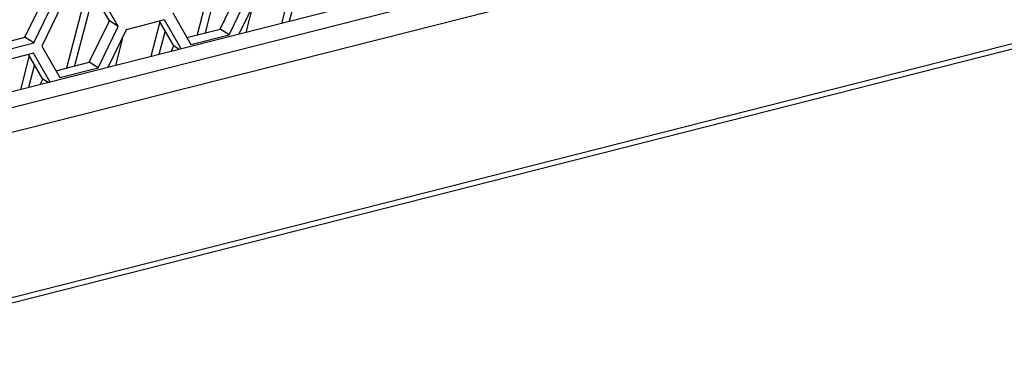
# Model space of a CAD drawing. Header units: millimetres. Extents: x 0 to 420, y 0 to 297.
# Tile 96 of 136: x 340.64 to 346.8, y 117.88 to 120.07. Entities that reach past the tile are written whole.
import ezdxf

# ---------------------------------------------------------------- set-up
doc = ezdxf.new("R2010")
doc.units = ezdxf.units.MM
doc.header["$LTSCALE"] = 23.1
doc.layers.get('0').update_dxf_attribs({"linetype": 'CONTINUOUS'})

msp = doc.modelspace()

# ---------------------------------------------------------------- linework, layer by layer
at = {"color": 7, "linetype": 'Continuous'}
for p, q in [((357.4416, 123.8887), (331.9567, 117.4227)), ((357.5382, 123.8141), (332.0279, 117.3417)), ((357.5902, 123.6723), (332.08, 117.1999)), ((358.006, 122.7113), (331.5958, 116.0105)), ((358.0122, 122.7464), (331.602, 116.0456)), ((341.8643, 120.4018), (341.7529, 119.9703)), ((341.9141, 120.4144), (341.8026, 119.9829)), ((341.8971, 120.0069), (342.023, 120.2651)), ((342.337, 120.2631), (342.2799, 120.0419)), ((340.6757, 119.955), (340.8016, 120.2133)), ((340.7315, 119.9197), (340.8574, 120.178)), ((341.0481, 120.1947), (340.9366, 119.7632)), ((341.0979, 120.2073), (340.9864, 119.7758)), ((341.2041, 120.0574), (341.1153, 120.2118)), ((341.2599, 120.0221), (341.1463, 120.2196)), ((341.9529, 119.9716), (342.0788, 120.2299)), ((342.1282, 120.2107), (342.013, 119.9742)), ((342.3691, 120.2073), (342.3296, 120.0545)), ((340.9068, 120.1589), (340.7809, 119.9006)), ((342.1016, 120.1561), (342.0576, 119.9855)), ((341.0782, 119.7991), (341.2041, 120.0574)), ((341.2599, 120.0221), (341.2041, 120.0574)), ((341.5487, 120.0637), (341.3093, 120.0029)), ((341.6065, 119.9014), (341.5178, 120.0558)), ((341.6528, 119.8828), (341.5487, 120.0637)), ((341.5999, 120.1083), (341.7135, 119.9108)), ((341.134, 119.7638), (341.2599, 120.0221)), ((341.3093, 120.0029), (341.194, 119.7664)), ((341.5198, 120.0523), (341.4636, 119.8348)), ((341.5519, 119.9964), (341.5134, 119.8474)), ((341.6887, 119.954), (341.8971, 120.0069)), ((341.9529, 119.9716), (341.8971, 120.0069)), ((340.4672, 119.9021), (340.6757, 119.955)), ((340.7315, 119.9197), (340.6757, 119.955)), ((341.2881, 119.9594), (341.2413, 119.7784)), ((341.7135, 119.9108), (341.9529, 119.9716)), ((340.4921, 119.859), (340.7315, 119.9197)), ((340.7809, 119.9006), (340.8945, 119.703)), ((341.5896, 119.8668), (341.6065, 119.9014)), ((341.6408, 119.8798), (341.6065, 119.9014)), ((340.7298, 119.8559), (340.4903, 119.7951)), ((340.7026, 119.8414), (340.6474, 119.6277)), ((340.7876, 119.6937), (340.6988, 119.848)), ((340.8338, 119.675), (340.7298, 119.8559)), ((340.7347, 119.7856), (340.6972, 119.6403)), ((340.8697, 119.7462), (341.0782, 119.7991)), ((340.8945, 119.703), (341.134, 119.7638)), ((341.134, 119.7638), (341.0782, 119.7991)), ((340.7707, 119.659), (340.7876, 119.6937)), ((340.8219, 119.672), (340.7876, 119.6937))]:
    msp.add_line(p, q, dxfattribs=at)

doc.saveas('drawing.dxf')
